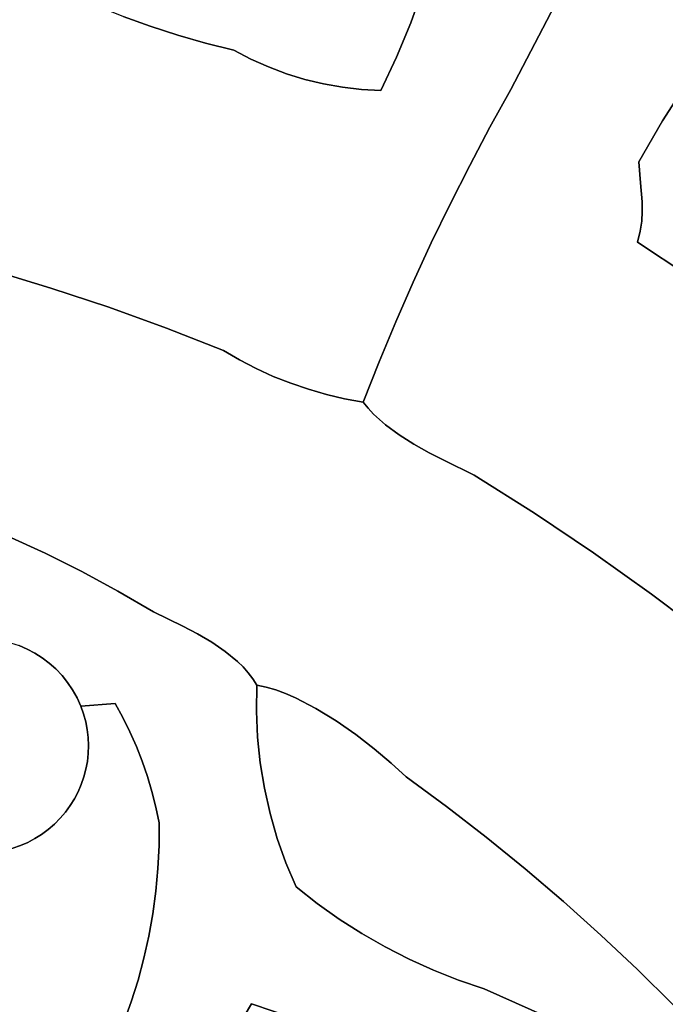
# Model space of a CAD drawing. Header units: inches. Extents: x 37.5 to 70.3, y 17.4 to 61.6.
# Tile 76 of 89: x 45.5 to 47.9, y 47.6 to 51.2. Entities that reach past the tile are written whole.
import ezdxf

# ---------------------------------------------------------------- set-up
doc = ezdxf.new("R2010")
doc.units = ezdxf.units.IN
doc.layers.add('SURFACES_FOR_SKETCHUP', color=7, linetype='Continuous')

msp = doc.modelspace()

# ---------------------------------------------------------------- linework, layer by layer
at = {"layer": 'SURFACES_FOR_SKETCHUP'}
for points, invisible_edges in [([(46.0115, 51.1989), (46.1125, 51.1664), (45.8506, 52.3989)], 10), ([(45.9116, 51.2348), (46.0115, 51.1989), (45.8506, 52.3989)], 10), ([(46.941, 51.6265), (45.8506, 52.3989), (46.1125, 51.1664)], 11), ([(46.941, 51.6265), (46.1125, 51.1664), (46.927, 51.5767)], 3), ([(46.2146, 51.1372), (46.927, 51.5767), (46.1125, 51.1664)], 3), ([(46.3177, 51.1115), (46.927, 51.5767), (46.2146, 51.1372)], 3), ([(46.3177, 51.1115), (46.3806, 51.0786), (46.927, 51.5767)], 10), ([(46.3806, 51.0786), (46.4451, 51.0497), (46.927, 51.5767)], 10), ([(46.5112, 51.0248), (46.927, 51.5767), (46.4451, 51.0497)], 3), ([(46.927, 51.5767), (46.5112, 51.0248), (46.9676, 51.2115)], 11), ([(47.0133, 51.3395), (46.927, 51.5767), (46.9676, 51.2115)], 3), ([(45.5256, 51.4112), (44.8523, 51.1282), (45.62, 51.3622)], 3), ([(47.3359, 50.9672), (47.5498, 51.3793), (47.0133, 51.3395)], 10), ([(47.5498, 51.3793), (47.3359, 50.9672), (47.8925, 50.8517)], 10), ([(47.8925, 50.8517), (47.986, 50.9983), (47.5498, 51.3793)], 10), ([(47.986, 50.9983), (48.0851, 51.1411), (47.5498, 51.3793)], 10), ([(48.0851, 51.1411), (48.1899, 51.2799), (47.5498, 51.3793)], 10), ([(45.2538, 50.3305), (45.62, 51.3622), (44.8523, 51.1282)], 11), ([(45.342, 50.3147), (45.62, 51.3622), (45.2538, 50.3305)], 3), ([(45.62, 51.3622), (45.342, 50.3147), (45.7158, 51.3165)], 3), ([(47.0133, 51.3395), (46.9676, 51.2115), (47.3359, 50.9672)], 10), ([(45.4309, 50.3027), (45.7158, 51.3165), (45.342, 50.3147)], 3), ([(45.7158, 51.3165), (45.4309, 50.3027), (45.813, 51.274)], 3), ([(45.813, 51.274), (45.4309, 50.3027), (45.9116, 51.2348)], 3), ([(45.6462, 50.2378), (45.9116, 51.2348), (45.4309, 50.3027)], 3), ([(45.9116, 51.2348), (45.6462, 50.2378), (46.0115, 51.1989)], 3), ([(46.0115, 51.1989), (45.6462, 50.2378), (46.1125, 51.1664)], 3), ([(46.5786, 51.004), (46.9676, 51.2115), (46.5112, 51.0248)], 3), ([(46.6472, 50.9873), (46.9676, 51.2115), (46.5786, 51.004)], 3), ([(46.9158, 51.0858), (46.9676, 51.2115), (46.6472, 50.9873)], 10), ([(46.9676, 51.2115), (46.9158, 51.0858), (47.3359, 50.9672)], 10), ([(45.8596, 50.1671), (46.1125, 51.1664), (45.6462, 50.2378)], 3), ([(46.1125, 51.1664), (45.8596, 50.1671), (46.2146, 51.1372)], 3), ([(46.2146, 51.1372), (45.8596, 50.1671), (46.3806, 51.0786)], 11), ([(46.3806, 51.0786), (46.3177, 51.1115), (46.2146, 51.1372)], 8), ([(46.6472, 50.9873), (46.7167, 50.9749), (46.9158, 51.0858)], 10), ([(46.7869, 50.9667), (46.9158, 51.0858), (46.7167, 50.9749)], 3), ([(46.7869, 50.9667), (46.8578, 50.9628), (46.9158, 51.0858)], 8), ([(46.9158, 51.0858), (46.8578, 50.9628), (47.2587, 50.8282)], 10), ([(47.2587, 50.8282), (47.3359, 50.9672), (46.9158, 51.0858)], 10), ([(46.071, 50.0906), (46.3806, 51.0786), (45.8596, 50.1671)], 3), ([(46.4451, 51.0497), (46.3806, 51.0786), (46.071, 50.0906)], 10), ([(46.4451, 51.0497), (46.071, 50.0906), (46.5112, 51.0248)], 3), ([(46.071, 50.0906), (46.2802, 50.0083), (46.5112, 51.0248)], 10), ([(46.5786, 51.004), (46.5112, 51.0248), (46.2802, 50.0083)], 10), ([(46.6472, 50.9873), (46.5786, 51.004), (46.2802, 50.0083)], 10), ([(46.2802, 50.0083), (46.9764, 50.259), (46.6472, 50.9873)], 11), ([(47.043, 50.4033), (46.6472, 50.9873), (46.9764, 50.259)], 3), ([(46.6472, 50.9873), (47.043, 50.4033), (46.7167, 50.9749)], 3), ([(47.986, 50.9983), (47.8925, 50.8517), (48.504, 49.9391)], 10), ([(46.7167, 50.9749), (47.043, 50.4033), (46.7869, 50.9667)], 3), ([(47.1122, 50.5462), (46.7869, 50.9667), (47.043, 50.4033)], 3), ([(46.8578, 50.9628), (46.7869, 50.9667), (47.1122, 50.5462)], 10), ([(47.1842, 50.6879), (47.2587, 50.8282), (46.8578, 50.9628)], 10), ([(47.1122, 50.5462), (47.1842, 50.6879), (46.8578, 50.9628)], 10), ([(47.3359, 50.9672), (47.2587, 50.8282), (47.805, 50.7014)], 10), ([(47.805, 50.7014), (47.8925, 50.8517), (47.3359, 50.9672)], 10), ([(47.805, 50.7014), (47.8113, 50.6243), (47.8925, 50.8517)], 2), ([(47.8113, 50.6243), (47.8172, 50.5541), (47.8925, 50.8517)], 10), ([(47.8925, 50.8517), (47.8172, 50.5541), (48.504, 49.9391)], 11), ([(47.2587, 50.8282), (47.1842, 50.6879), (47.8113, 50.6243)], 10), ([(47.8113, 50.6243), (47.805, 50.7014), (47.2587, 50.8282)], 10), ([(47.1122, 50.5462), (47.8, 50.4068), (47.1842, 50.6879)], 3), ([(47.8158, 50.4838), (47.1842, 50.6879), (47.8102, 50.4466)], 3), ([(47.8102, 50.4466), (47.1842, 50.6879), (47.8, 50.4068)], 3), ([(47.8172, 50.5541), (47.8113, 50.6243), (47.1842, 50.6879)], 10), ([(47.8172, 50.5541), (47.1842, 50.6879), (47.8179, 50.5194)], 3), ([(47.8179, 50.5194), (47.1842, 50.6879), (47.8158, 50.4838)], 3), ([(47.043, 50.4033), (47.8, 50.4068), (47.1122, 50.5462)], 3), ([(47.8179, 50.5194), (48.504, 49.9391), (47.8172, 50.5541)], 3), ([(47.8179, 50.5194), (47.8158, 50.4838), (48.504, 49.9391)], 10), ([(47.8158, 50.4838), (47.8102, 50.4466), (48.504, 49.9391)], 10), ([(47.8102, 50.4466), (47.8, 50.4068), (48.504, 49.9391)], 8), ([(47.8, 50.4068), (46.9764, 50.259), (47.2003, 49.5508)], 11), ([(47.043, 50.4033), (46.9764, 50.259), (47.8, 50.4068)], 10), ([(47.2003, 49.5508), (47.4219, 49.4116), (47.8, 50.4068)], 10), ([(47.4219, 49.4116), (47.6393, 49.2659), (47.8, 50.4068)], 10), ([(48.504, 49.9391), (47.8, 50.4068), (47.6393, 49.2659)], 10), ([(45.4309, 50.3027), (45.2095, 49.44), (45.6462, 50.2378)], 3), ([(46.3397, 49.9736), (46.9764, 50.259), (46.2802, 50.0083)], 3), ([(46.9764, 50.259), (46.3397, 49.9736), (46.9125, 50.1135)], 3), ([(46.9125, 50.1135), (47.2003, 49.5508), (46.9764, 50.259)], 3), ([(45.3499, 49.3857), (45.6462, 50.2378), (45.2095, 49.44)], 3), ([(45.4886, 49.327), (45.6462, 50.2378), (45.3499, 49.3857)], 3), ([(45.6462, 50.2378), (45.4886, 49.327), (45.8596, 50.1671)], 3), ([(45.6254, 49.264), (45.8596, 50.1671), (45.4886, 49.327)], 3), ([(45.8596, 50.1671), (45.6254, 49.264), (46.071, 50.0906)], 3), ([(46.4008, 49.942), (46.9125, 50.1135), (46.3397, 49.9736)], 3), ([(46.4633, 49.9135), (46.9125, 50.1135), (46.4008, 49.942)], 3), ([(46.5271, 49.8882), (46.9125, 50.1135), (46.4633, 49.9135)], 3), ([(46.9125, 50.1135), (46.5271, 49.8882), (46.8513, 49.9669)], 3), ([(46.8513, 49.9669), (47.0352, 49.6332), (46.9125, 50.1135)], 3), ([(47.0916, 49.6041), (46.9125, 50.1135), (47.0352, 49.6332)], 3), ([(47.0916, 49.6041), (47.2003, 49.5508), (46.9125, 50.1135)], 10), ([(45.7601, 49.1967), (46.071, 50.0906), (45.6254, 49.264)], 3), ([(46.071, 50.0906), (45.7601, 49.1967), (46.2802, 50.0083)], 3), ([(45.8928, 49.1252), (46.2802, 50.0083), (45.7601, 49.1967)], 3), ([(46.2802, 50.0083), (45.8928, 49.1252), (46.3397, 49.9736)], 3), ([(46.3397, 49.9736), (45.8928, 49.1252), (46.4008, 49.942)], 3), ([(46.592, 49.866), (46.8513, 49.9669), (46.5271, 49.8882)], 3), ([(46.6581, 49.8471), (46.8513, 49.9669), (46.592, 49.866)], 3), ([(46.725, 49.8314), (46.8513, 49.9669), (46.6581, 49.8471)], 3), ([(46.725, 49.8314), (46.7928, 49.8191), (46.8513, 49.9669)], 8), ([(46.7928, 49.8191), (46.8109, 49.7966), (46.8513, 49.9669)], 2), ([(46.8308, 49.7752), (46.8513, 49.9669), (46.8109, 49.7966)], 3), ([(46.8756, 49.7351), (46.8513, 49.9669), (46.8308, 49.7752)], 3), ([(46.9793, 49.6645), (46.8513, 49.9669), (46.9256, 49.6983)], 3), ([(46.9256, 49.6983), (46.8513, 49.9669), (46.8756, 49.7351)], 3), ([(47.0352, 49.6332), (46.8513, 49.9669), (46.9793, 49.6645)], 3), ([(46.0232, 49.0495), (46.4008, 49.942), (45.8928, 49.1252)], 3), ([(46.4008, 49.942), (46.0232, 49.0495), (46.4633, 49.9135)], 3), ([(47.6393, 49.2659), (47.8522, 49.1138), (48.504, 49.9391)], 10), ([(48.5556, 49.8944), (48.504, 49.9391), (47.8522, 49.1138)], 10), ([(46.1308, 48.9962), (46.4633, 49.9135), (46.0232, 49.0495)], 3), ([(46.4633, 49.9135), (46.1308, 48.9962), (46.5271, 49.8882)], 3), ([(48.6094, 49.8526), (48.5556, 49.8944), (47.8522, 49.1138)], 10), ([(46.1848, 48.9678), (46.5271, 49.8882), (46.1308, 48.9962)], 3), ([(46.5271, 49.8882), (46.1848, 48.9678), (46.592, 49.866)], 3), ([(46.2372, 48.9371), (46.592, 49.866), (46.1848, 48.9678)], 3), ([(46.592, 49.866), (46.2372, 48.9371), (46.6581, 49.8471)], 3), ([(46.6581, 49.8471), (46.2372, 48.9371), (46.8756, 49.7351)], 11), ([(46.6581, 49.8471), (46.8308, 49.7752), (46.725, 49.8314)], 3), ([(46.8308, 49.7752), (46.6581, 49.8471), (46.8756, 49.7351)], 3), ([(46.8109, 49.7966), (46.7928, 49.8191), (46.725, 49.8314)], 8), ([(46.8109, 49.7966), (46.725, 49.8314), (46.8308, 49.7752)], 3), ([(47.8522, 49.1138), (48.0606, 48.9555), (48.6094, 49.8526)], 10), ([(46.2866, 48.9037), (46.8756, 49.7351), (46.2372, 48.9371)], 3), ([(46.8756, 49.7351), (46.2866, 48.9037), (46.9256, 49.6983)], 3), ([(46.3316, 48.8667), (46.9256, 49.6983), (46.2866, 48.9037)], 3), ([(46.9256, 49.6983), (46.3316, 48.8667), (46.9793, 49.6645)], 3), ([(46.5085, 48.7487), (46.9793, 49.6645), (46.3316, 48.8667)], 11), ([(46.5452, 48.7328), (46.9793, 49.6645), (46.5085, 48.7487)], 3), ([(46.9793, 49.6645), (46.5452, 48.7328), (47.0352, 49.6332)], 3), ([(46.6196, 48.6941), (47.0352, 49.6332), (46.5452, 48.7328)], 3), ([(47.0352, 49.6332), (46.6196, 48.6941), (47.0916, 49.6041)], 3), ([(47.0916, 49.6041), (46.6196, 48.6941), (47.2003, 49.5508)], 3), ([(46.6938, 48.6484), (47.2003, 49.5508), (46.6196, 48.6941)], 3), ([(46.7658, 48.598), (47.2003, 49.5508), (46.6938, 48.6484)], 3), ([(47.2003, 49.5508), (46.7658, 48.598), (47.4219, 49.4116)], 3), ([(46.8339, 48.5455), (47.4219, 49.4116), (46.7658, 48.598)], 3), ([(46.8961, 48.4931), (47.4219, 49.4116), (46.8339, 48.5455)], 3), ([(47.4219, 49.4116), (46.8961, 48.4931), (47.6393, 49.2659)], 3), ([(45.6254, 49.264), (45.4886, 49.327), (45.3203, 49.0393)], 10), ([(45.3203, 49.0393), (45.4671, 48.9425), (45.6254, 49.264)], 11), ([(45.4987, 48.9349), (45.6254, 49.264), (45.4671, 48.9425)], 3), ([(45.4987, 48.9349), (45.5295, 48.9248), (45.6254, 49.264)], 10), ([(45.5295, 48.9248), (45.5592, 48.9122), (45.6254, 49.264)], 10), ([(45.7601, 49.1967), (45.6254, 49.264), (45.5592, 48.9122)], 10), ([(46.8961, 48.4931), (46.9507, 48.4434), (47.6393, 49.2659)], 10), ([(47.0994, 48.334), (47.6393, 49.2659), (46.9507, 48.4434)], 3), ([(47.6393, 49.2659), (47.0994, 48.334), (47.8522, 49.1138)], 3), ([(45.5592, 48.9122), (45.5878, 48.8973), (45.7601, 49.1967)], 10), ([(45.5878, 48.8973), (45.615, 48.8801), (45.7601, 49.1967)], 10), ([(45.615, 48.8801), (45.6408, 48.8606), (45.7601, 49.1967)], 10), ([(45.8928, 49.1252), (45.7601, 49.1967), (45.6408, 48.8606)], 10), ([(45.6408, 48.8606), (45.665, 48.8391), (45.8928, 49.1252)], 10), ([(45.665, 48.8391), (45.6874, 48.8155), (45.8928, 49.1252)], 10), ([(45.6874, 48.8155), (45.7079, 48.79), (45.8928, 49.1252)], 10), ([(46.0232, 49.0495), (45.8928, 49.1252), (45.7079, 48.79)], 10), ([(47.2453, 48.2211), (47.8522, 49.1138), (47.0994, 48.334)], 3), ([(47.8522, 49.1138), (47.2453, 48.2211), (48.0606, 48.9555)], 3), ([(45.883, 48.712), (46.0232, 49.0495), (45.7079, 48.79)], 11), ([(46.0232, 49.0495), (45.883, 48.712), (46.1308, 48.9962)], 3), ([(46.1308, 48.9962), (45.883, 48.712), (46.1848, 48.9678)], 3), ([(45.9111, 48.6606), (46.1848, 48.9678), (45.883, 48.712)], 3), ([(46.1848, 48.9678), (45.9111, 48.6606), (46.2372, 48.9371)], 3), ([(47.3885, 48.1048), (48.0606, 48.9555), (47.2453, 48.2211)], 3), ([(48.191, 48.8244), (48.0606, 48.9555), (47.3885, 48.1048)], 10), ([(45.3685, 48.9491), (45.3349, 48.9456), (45.5592, 48.9122)], 10), ([(45.5878, 48.8973), (45.5592, 48.9122), (45.3349, 48.9456)], 10), ([(45.3349, 48.9456), (45.6596, 48.2693), (45.5878, 48.8973)], 11), ([(45.6596, 48.2693), (45.3349, 48.9456), (45.4503, 48.1682)], 11), ([(45.5592, 48.9122), (45.5295, 48.9248), (45.3685, 48.9491)], 10), ([(45.9111, 48.6606), (45.937, 48.6081), (46.2372, 48.9371)], 10), ([(46.2372, 48.9371), (45.937, 48.6081), (46.2866, 48.9037)], 3), ([(45.5878, 48.8973), (45.7564, 48.7027), (45.615, 48.8801)], 3), ([(45.7564, 48.7027), (45.5878, 48.8973), (45.6596, 48.2693)], 11), ([(45.7564, 48.7027), (45.7426, 48.7335), (45.615, 48.8801)], 10), ([(45.615, 48.8801), (45.7426, 48.7335), (45.6408, 48.8606)], 3), ([(46.2866, 48.9037), (45.937, 48.6081), (46.3316, 48.8667)], 3), ([(45.6408, 48.8606), (45.7426, 48.7335), (45.665, 48.8391)], 3), ([(46.4013, 48.684), (46.3316, 48.8667), (45.937, 48.6081)], 11), ([(46.352, 48.8467), (46.5085, 48.7487), (46.3316, 48.8667)], 3), ([(46.3316, 48.8667), (46.4013, 48.684), (46.352, 48.8467)], 3), ([(46.3708, 48.8255), (46.4724, 48.762), (46.352, 48.8467)], 3), ([(46.5085, 48.7487), (46.352, 48.8467), (46.4724, 48.762)], 3), ([(46.352, 48.8467), (46.4013, 48.684), (46.3708, 48.8255)], 3), ([(45.6874, 48.8155), (45.665, 48.8391), (45.7263, 48.7627)], 10), ([(45.7426, 48.7335), (45.7263, 48.7627), (45.665, 48.8391)], 10), ([(45.7263, 48.7627), (45.7079, 48.79), (45.6874, 48.8155)], 8), ([(46.3878, 48.8031), (46.4371, 48.7723), (46.3708, 48.8255)], 3), ([(46.4724, 48.762), (46.3708, 48.8255), (46.4371, 48.7723)], 3), ([(46.3878, 48.8031), (46.3708, 48.8255), (46.4013, 48.684)], 10), ([(47.3885, 48.1048), (47.5287, 47.9851), (48.191, 48.8244)], 10), ([(48.2632, 48.7535), (48.191, 48.8244), (47.5287, 47.9851)], 10), ([(45.7079, 48.79), (45.7263, 48.7627), (45.883, 48.712)], 10), ([(46.3878, 48.8031), (46.4029, 48.7794), (46.4371, 48.7723)], 8), ([(46.4013, 48.684), (46.4029, 48.7794), (46.3878, 48.8031)], 8), ([(46.4029, 48.7794), (46.4013, 48.684), (46.4371, 48.7723)], 2), ([(46.4724, 48.762), (46.4371, 48.7723), (46.4013, 48.684)], 10), ([(45.7263, 48.7627), (45.7426, 48.7335), (45.883, 48.712)], 10), ([(46.5085, 48.7487), (46.4724, 48.762), (46.4013, 48.684)], 10), ([(46.5452, 48.7328), (46.5085, 48.7487), (46.4013, 48.684)], 10), ([(48.3388, 48.6837), (48.2632, 48.7535), (47.5287, 47.9851)], 10), ([(45.6596, 48.2693), (45.7751, 48.471), (45.7564, 48.7027)], 11), ([(45.7426, 48.7335), (45.7564, 48.7027), (45.883, 48.712)], 8), ([(45.883, 48.712), (45.7564, 48.7027), (45.7666, 48.6743)], 8), ([(45.7751, 48.471), (45.7804, 48.4996), (45.7564, 48.7027)], 10), ([(45.7666, 48.6743), (45.7564, 48.7027), (45.7804, 48.4996)], 10), ([(45.883, 48.712), (45.7666, 48.6743), (45.7745, 48.6454)], 9), ([(45.883, 48.712), (45.7745, 48.6454), (45.9111, 48.6606)], 3), ([(46.4013, 48.684), (46.4054, 48.589), (46.5452, 48.7328)], 10), ([(46.6196, 48.6941), (46.5452, 48.7328), (46.4054, 48.589)], 10), ([(45.7836, 48.5286), (45.7846, 48.5578), (45.7666, 48.6743)], 10), ([(45.7666, 48.6743), (45.7846, 48.5578), (45.7745, 48.6454)], 3), ([(45.7804, 48.4996), (45.7836, 48.5286), (45.7666, 48.6743)], 10), ([(45.937, 48.6081), (45.9606, 48.5546), (46.4013, 48.684)], 10), ([(46.4054, 48.589), (46.4013, 48.684), (45.9606, 48.5546)], 10), ([(46.4054, 48.589), (46.4151, 48.4945), (46.6196, 48.6941)], 10), ([(46.6938, 48.6484), (46.6196, 48.6941), (46.4151, 48.4945)], 10), ([(47.5287, 47.9851), (47.6661, 47.862), (48.3388, 48.6837)], 10), ([(48.4169, 48.6186), (48.3388, 48.6837), (47.6661, 47.862)], 10), ([(45.7801, 48.6163), (45.9111, 48.6606), (45.7745, 48.6454)], 3), ([(45.7834, 48.587), (45.7745, 48.6454), (45.7846, 48.5578)], 3), ([(45.7834, 48.587), (45.7801, 48.6163), (45.7745, 48.6454)], 8), ([(45.7834, 48.587), (45.9111, 48.6606), (45.7801, 48.6163)], 3), ([(45.9111, 48.6606), (45.7834, 48.587), (45.937, 48.6081)], 3), ([(46.4151, 48.4945), (46.4305, 48.4009), (46.6938, 48.6484)], 10), ([(46.7658, 48.598), (46.6938, 48.6484), (46.4305, 48.4009)], 10), ([(45.7846, 48.5578), (45.937, 48.6081), (45.7834, 48.587)], 3), ([(45.937, 48.6081), (45.7846, 48.5578), (45.9606, 48.5546)], 3), ([(46.4305, 48.4009), (46.4514, 48.3084), (46.7658, 48.598)], 10), ([(46.8339, 48.5455), (46.7658, 48.598), (46.4514, 48.3084)], 10), ([(47.6661, 47.862), (47.8004, 47.7356), (48.4169, 48.6186)], 10), ([(48.4567, 48.5889), (48.4169, 48.6186), (47.8004, 47.7356)], 10), ([(45.9606, 48.5546), (45.7804, 48.4996), (45.982, 48.5001)], 3), ([(45.7804, 48.4996), (45.9606, 48.5546), (45.7836, 48.5286)], 3), ([(45.7836, 48.5286), (45.9606, 48.5546), (45.7846, 48.5578)], 3), ([(45.9606, 48.5546), (45.982, 48.5001), (46.4054, 48.589)], 10), ([(45.982, 48.5001), (46.001, 48.4449), (46.4054, 48.589)], 10), ([(46.4151, 48.4945), (46.4054, 48.589), (46.001, 48.4449)], 10), ([(48.4967, 48.5617), (48.4567, 48.5889), (47.8004, 47.7356)], 10), ([(48.537, 48.5375), (48.4967, 48.5617), (47.8004, 47.7356)], 10), ([(46.4514, 48.3084), (46.4779, 48.2172), (46.8339, 48.5455)], 10), ([(46.8961, 48.4931), (46.8339, 48.5455), (46.4779, 48.2172)], 10), ([(47.8004, 47.7356), (47.9318, 47.606), (48.537, 48.5375)], 10), ([(45.982, 48.5001), (45.7751, 48.471), (46.001, 48.4449)], 3), ([(45.7751, 48.471), (45.982, 48.5001), (45.7804, 48.4996)], 3), ([(46.001, 48.4449), (46.0178, 48.3888), (46.4151, 48.4945)], 10), ([(46.4305, 48.4009), (46.4151, 48.4945), (46.0178, 48.3888)], 10), ([(46.8961, 48.4931), (46.4779, 48.2172), (46.9507, 48.4434)], 3), ([(45.7751, 48.471), (45.6596, 48.2693), (45.7677, 48.4429)], 3), ([(46.0178, 48.3888), (46.001, 48.4449), (45.7583, 48.4154)], 10), ([(45.7677, 48.4429), (45.7583, 48.4154), (46.001, 48.4449)], 10), ([(45.7677, 48.4429), (46.001, 48.4449), (45.7751, 48.471)], 3), ([(45.6596, 48.2693), (45.6809, 48.2908), (45.7677, 48.4429)], 10), ([(45.7677, 48.4429), (45.6809, 48.2908), (45.7583, 48.4154)], 3), ([(45.7583, 48.4154), (45.6809, 48.2908), (45.7468, 48.3885)], 3), ([(45.7583, 48.4154), (45.7468, 48.3885), (46.0178, 48.3888)], 10), ([(46.5097, 48.1275), (46.9507, 48.4434), (46.4779, 48.2172)], 3), ([(46.9507, 48.4434), (46.5097, 48.1275), (46.6248, 47.9784)], 11), ([(46.6248, 47.9784), (46.7053, 47.921), (46.9507, 48.4434)], 10), ([(47.0994, 48.334), (46.9507, 48.4434), (46.7053, 47.921)], 10), ([(45.6809, 48.2908), (45.7003, 48.3135), (45.7468, 48.3885)], 10), ([(45.7333, 48.3625), (45.7468, 48.3885), (45.7003, 48.3135)], 10), ([(45.7468, 48.3885), (45.7333, 48.3625), (46.0321, 48.3321)], 10), ([(46.0321, 48.3321), (46.0178, 48.3888), (45.7468, 48.3885)], 10), ([(46.0178, 48.3888), (46.0321, 48.3321), (46.4305, 48.4009)], 10), ([(46.0321, 48.3321), (46.0441, 48.2747), (46.4305, 48.4009)], 10), ([(46.4514, 48.3084), (46.4305, 48.4009), (46.0441, 48.2747)], 10), ([(45.7003, 48.3135), (45.7178, 48.3375), (45.7333, 48.3625)], 8), ([(45.7178, 48.3375), (45.7003, 48.3135), (46.0436, 48.1904)], 10), ([(45.7333, 48.3625), (45.7178, 48.3375), (46.0441, 48.2747)], 10), ([(46.0436, 48.1904), (46.0441, 48.2747), (45.7178, 48.3375)], 10), ([(46.0441, 48.2747), (46.0321, 48.3321), (45.7333, 48.3625)], 10), ([(45.7003, 48.3135), (45.6809, 48.2908), (46.0436, 48.1904)], 10), ([(46.4779, 48.2172), (46.4514, 48.3084), (46.0436, 48.1904)], 10), ([(46.0441, 48.2747), (46.0436, 48.1904), (46.4514, 48.3084)], 10), ([(46.7884, 47.8676), (47.0994, 48.334), (46.7053, 47.921)], 3), ([(46.8739, 47.8184), (47.0994, 48.334), (46.7884, 47.8676)], 3), ([(47.0994, 48.334), (46.8739, 47.8184), (47.2453, 48.2211)], 3), ([(45.4503, 48.1682), (45.4789, 48.1736), (45.6596, 48.2693)], 10), ([(45.6367, 48.2496), (45.6596, 48.2693), (45.4789, 48.1736)], 10), ([(45.6596, 48.2693), (45.6367, 48.2496), (46.0319, 48.0231)], 10), ([(45.6809, 48.2908), (45.6596, 48.2693), (46.0395, 48.1065)], 10), ([(46.0319, 48.0231), (46.0395, 48.1065), (45.6596, 48.2693)], 10), ([(46.0395, 48.1065), (46.0436, 48.1904), (45.6809, 48.2908)], 10), ([(45.4789, 48.1736), (45.507, 48.1811), (45.6367, 48.2496)], 10), ([(45.507, 48.1811), (45.5346, 48.1907), (45.6367, 48.2496)], 10), ([(45.6367, 48.2496), (45.5346, 48.1907), (45.6127, 48.2318)], 3), ([(45.5615, 48.2023), (45.6127, 48.2318), (45.5346, 48.1907)], 3), ([(45.5615, 48.2023), (45.5875, 48.2161), (45.6127, 48.2318)], 8), ([(45.6127, 48.2318), (45.5875, 48.2161), (46.0207, 47.9403)], 10), ([(45.6367, 48.2496), (45.6127, 48.2318), (46.0319, 48.0231)], 10), ([(46.0207, 47.9403), (46.0319, 48.0231), (45.6127, 48.2318)], 10), ([(45.5615, 48.2023), (45.5346, 48.1907), (46.0061, 47.8581)], 10), ([(45.5875, 48.2161), (45.5615, 48.2023), (46.0061, 47.8581)], 10), ([(46.0061, 47.8581), (46.0207, 47.9403), (45.5875, 48.2161)], 10), ([(46.5097, 48.1275), (46.4779, 48.2172), (46.0395, 48.1065)], 10), ([(46.0436, 48.1904), (46.0395, 48.1065), (46.4779, 48.2172)], 10), ([(46.9618, 47.7734), (47.2453, 48.2211), (46.8739, 47.8184)], 3), ([(46.9618, 47.7734), (47.0517, 47.7327), (47.2453, 48.2211)], 10), ([(47.2453, 48.2211), (47.0517, 47.7327), (47.3885, 48.1048)], 3), ([(45.507, 48.1811), (45.2937, 47.7762), (45.5346, 48.1907)], 3), ([(45.5346, 48.1907), (45.2937, 47.7762), (45.988, 47.7768)], 11), ([(45.988, 47.7768), (46.0061, 47.8581), (45.5346, 48.1907)], 10), ([(46.5097, 48.1275), (46.0319, 48.0231), (46.5471, 48.0398)], 3), ([(46.0395, 48.1065), (46.0319, 48.0231), (46.5097, 48.1275)], 10), ([(46.5471, 48.0398), (46.6248, 47.9784), (46.5097, 48.1275)], 2), ([(47.1437, 47.6963), (47.3885, 48.1048), (47.0517, 47.7327)], 3), ([(47.2375, 47.6645), (47.3885, 48.1048), (47.1437, 47.6963)], 3), ([(47.5287, 47.9851), (47.3885, 48.1048), (47.2375, 47.6645)], 10), ([(46.3834, 47.6097), (46.5471, 48.0398), (46.0207, 47.9403)], 11), ([(46.0319, 48.0231), (46.0207, 47.9403), (46.5471, 48.0398)], 10), ([(46.5471, 48.0398), (46.3834, 47.6097), (46.6248, 47.9784)], 3), ([(46.6248, 47.9784), (46.3834, 47.6097), (46.7053, 47.921)], 3), ([(47.5287, 47.9851), (47.2375, 47.6645), (47.6661, 47.862)], 3), ([(46.0207, 47.9403), (46.0061, 47.8581), (46.3834, 47.6097)], 10), ([(46.6219, 47.5286), (46.7053, 47.921), (46.3834, 47.6097)], 3), ([(46.7053, 47.921), (46.6219, 47.5286), (46.7884, 47.8676)], 3), ([(46.7884, 47.8676), (46.6219, 47.5286), (46.8739, 47.8184)], 3), ([(46.0061, 47.8581), (45.988, 47.7768), (46.3834, 47.6097)], 10), ([(47.5249, 47.536), (47.6661, 47.862), (47.2375, 47.6645)], 3), ([(47.6661, 47.862), (47.5249, 47.536), (47.8004, 47.7356)], 3), ([(46.8581, 47.4416), (46.8739, 47.8184), (46.6219, 47.5286)], 3), ([(46.8739, 47.8184), (46.8581, 47.4416), (46.9618, 47.7734)], 3), ([(45.9665, 47.6964), (45.988, 47.7768), (45.2937, 47.7762)], 10), ([(45.9416, 47.617), (45.9665, 47.6964), (45.2937, 47.7762)], 10), ([(45.8471, 47.3859), (45.8819, 47.4616), (45.2937, 47.7762)], 10), ([(45.8819, 47.4616), (45.9134, 47.5387), (45.2937, 47.7762)], 10), ([(45.9134, 47.5387), (45.9416, 47.617), (45.2937, 47.7762)], 10), ([(45.2937, 47.7762), (45.2972, 47.3377), (45.8471, 47.3859)], 10), ([(45.988, 47.7768), (45.9665, 47.6964), (46.3834, 47.6097)], 10), ([(46.9618, 47.7734), (46.8581, 47.4416), (47.0517, 47.7327)], 3), ([(47.0517, 47.7327), (46.8581, 47.4416), (47.1437, 47.6963)], 3), ([(47.5902, 47.4979), (47.8004, 47.7356), (47.5249, 47.536)], 3), ([(47.6576, 47.464), (47.8004, 47.7356), (47.5902, 47.4979)], 3), ([(47.6576, 47.464), (47.7267, 47.4342), (47.8004, 47.7356)], 10), ([(47.9318, 47.606), (47.8004, 47.7356), (47.7267, 47.4342)], 10), ([(45.9665, 47.6964), (45.9416, 47.617), (46.3204, 47.5037)], 10), ([(46.3204, 47.5037), (46.3834, 47.6097), (45.9665, 47.6964)], 10), ([(47.092, 47.3487), (47.1437, 47.6963), (46.8581, 47.4416)], 3), ([(47.1437, 47.6963), (47.092, 47.3487), (47.2375, 47.6645)], 3), ([(47.3234, 47.25), (47.2375, 47.6645), (47.092, 47.3487)], 3), ([(47.2375, 47.6645), (47.3234, 47.25), (47.5249, 47.536)], 3), ([(45.9134, 47.5387), (46.2597, 47.3966), (45.9416, 47.617)], 3), ([(46.3204, 47.5037), (45.9416, 47.617), (46.2597, 47.3966)], 3), ([(46.6219, 47.5286), (46.3834, 47.6097), (46.3204, 47.5037)], 8)]:
    msp.add_3dface(points, dxfattribs=dict(at, invisible_edges=invisible_edges))

doc.saveas('drawing.dxf')
